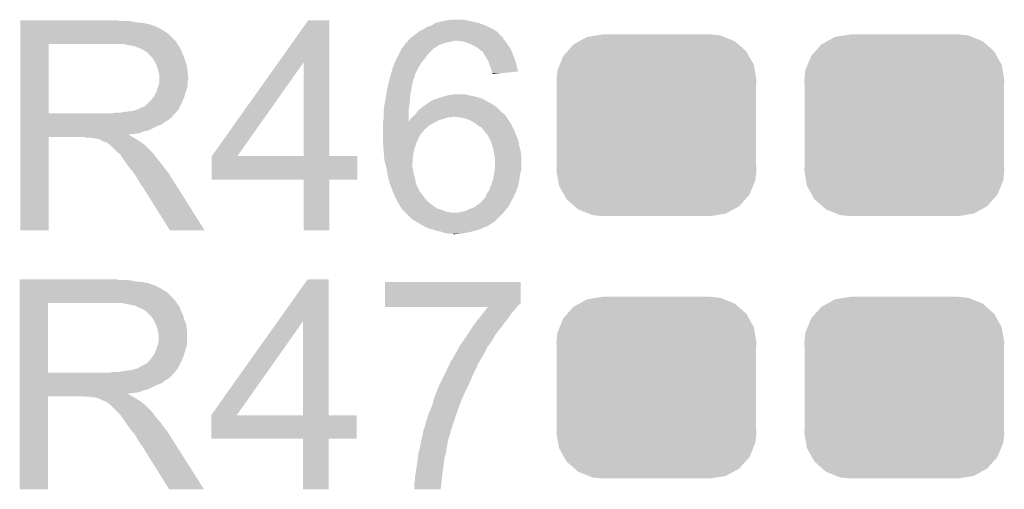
# Model space of a CAD drawing. Extents: x -1.3 to 24.2, y -3.9 to 53.4.
# Tile 29 of 57: x 14.9 to 18.7, y 11.8 to 13.6. Entities that reach past the tile are written whole.
import ezdxf

# ---------------------------------------------------------------- set-up
doc = ezdxf.new("R2010")
doc.units = 0
doc.layers.get('0').update_dxf_attribs({"linetype": 'CONTINUOUS'})
doc.layers.add('TWO-WIRE_ETH_3_CLICK_V103_GTO', color=11, linetype='CONTINUOUS')
doc.layers.add('TWO-WIRE_ETH_3_CLICK_V103_GTS', color=8, linetype='CONTINUOUS')

# ---------------------------------------------------------------- blocks, each defined once
blk = doc.blocks.new('CUSTOM_70')
for points in [[(-0.268438, 0.342124), (-0.233628, 0.347838), (0.2622, 0.342124), (0.247972, 0.347838)], [(-0.233628, 0.347838), (-0.20955, 0.35179), (0.247972, 0.347838), (0.20955, 0.35179)], [(-0.34504, 0.286174), (-0.320744, 0.31339), (0.348152, 0.286174), (0.317222, 0.31339)], [(-0.320744, 0.31339), (-0.298526, 0.325596), (0.317222, 0.31339), (0.30335, 0.325596)], [(-0.298526, 0.325596), (-0.268438, 0.342124), (0.30335, 0.325596), (0.2622, 0.342124)], [(-0.37475, 0.234078), (-0.360486, 0.26887), (0.377262, 0.234078), (0.357822, 0.26887)], [(-0.360486, 0.26887), (-0.34504, 0.286174), (0.357822, 0.26887), (0.348152, 0.286174)], [(-0.383124, 0.213652), (-0.37475, 0.234078), (0.380766, 0.213652), (0.377262, 0.234078)], [(-0.38735, 0.17526), (-0.383124, 0.213652), (0.38735, 0.17526), (0.380766, 0.213652)], [(-0.38608, 0.154124), (-0.38735, 0.17526), (0.38608, 0.154124), (0.38735, 0.17526)], [(-0.38608, -0.154124), (-0.38608, 0.154124), (0.38608, -0.154124), (0.38608, 0.154124)], [(-0.38735, -0.17526), (-0.38608, -0.154124), (0.38735, -0.17526), (0.38608, -0.154124)], [(-0.380764, -0.213652), (-0.38735, -0.17526), (0.383124, -0.213652), (0.38735, -0.17526)], [(-0.377262, -0.234078), (-0.380764, -0.213652), (0.374748, -0.234078), (0.383124, -0.213652)], [(-0.35782, -0.26887), (-0.377262, -0.234078), (0.360486, -0.26887), (0.374748, -0.234078)], [(-0.348152, -0.286174), (-0.35782, -0.26887), (0.345038, -0.286174), (0.360486, -0.26887)], [(-0.31722, -0.31339), (-0.348152, -0.286174), (0.320744, -0.31339), (0.345038, -0.286174)], [(-0.30335, -0.325596), (-0.31722, -0.31339), (0.298524, -0.325596), (0.320744, -0.31339)], [(-0.262198, -0.342124), (-0.30335, -0.325596), (0.268438, -0.342124), (0.298524, -0.325596)], [(-0.247972, -0.347838), (-0.262198, -0.342124), (0.233626, -0.347838), (0.268438, -0.342124)], [(-0.20955, -0.35179), (-0.247972, -0.347838), (0.20955, -0.35179), (0.233626, -0.347838)]]:
    blk.add_solid(points)

msp = doc.modelspace()

# ---------------------------------------------------------------- linework, layer by layer
at = {"layer": 'TWO-WIRE_ETH_3_CLICK_V103_GTO'}
for points in [[(16.51254, 13.6144), (16.532862, 13.61694), (16.59128, 13.6144), (16.581122, 13.61694)], [(14.86156, 13.61186), (14.861562, 13.6144), (15.247622, 13.61186), (15.237462, 13.6144)], [(14.86156, 13.60678), (14.86156, 13.61186), (15.30858, 13.60678), (15.283182, 13.61186)], [(14.86156, 13.60424), (14.86156, 13.60678), (15.336522, 13.60424), (15.30858, 13.60678)], [(14.86156, 13.599158), (14.86156, 13.60424), (15.361922, 13.599158), (15.336522, 13.60424)], [(14.86156, 13.59408), (14.86156, 13.599158), (15.374622, 13.59408), (15.361922, 13.599158)], [(14.86156, 13.591522), (14.86156, 13.59408), (15.38732, 13.591522), (15.374622, 13.59408)], [(14.86156, 13.588996), (14.86156, 13.591522), (15.387336, 13.588996), (15.38732, 13.591522)], [(14.86156, 13.58646), (14.86156, 13.588996), (15.39494, 13.58646), (15.387336, 13.588996)], [(14.86156, 13.58138), (14.86156, 13.58646), (15.405098, 13.58138), (15.39494, 13.58646)], [(14.86156, 13.573762), (14.86156, 13.58138), (15.4178, 13.573762), (15.405098, 13.58138)], [(15.861124, 13.451784), (15.976594, 13.614378), (16.057888, 13.451784), (16.05788, 13.614378)], [(15.976594, 13.614378), (15.97661, 13.6144), (16.05788, 13.614378), (15.97661, 13.6144)], [(16.410938, 13.57376), (16.421102, 13.578842), (16.70304, 13.57376), (16.69457, 13.578842)], [(16.421102, 13.578842), (16.424908, 13.58138), (16.69457, 13.578842), (16.690338, 13.58138)], [(16.424908, 13.58138), (16.43634, 13.589002), (16.690338, 13.58138), (16.675096, 13.589002)], [(16.43634, 13.589002), (16.454116, 13.59408), (16.675096, 13.589002), (16.66494, 13.59408)], [(16.454116, 13.59408), (16.454124, 13.594082), (16.66494, 13.59408), (16.664936, 13.594082)], [(16.454124, 13.594082), (16.469356, 13.604238), (16.664936, 13.594082), (16.637, 13.604238)], [(16.469356, 13.604238), (16.469362, 13.604242), (16.637, 13.604238), (16.636984, 13.604242)], [(16.469362, 13.604242), (16.48968, 13.60932), (16.636984, 13.604242), (16.614136, 13.60932)], [(16.48968, 13.60932), (16.51254, 13.6144), (16.614136, 13.60932), (16.59128, 13.6144)], [(14.861558, 13.533118), (14.86156, 13.563598), (15.46352, 13.533118), (15.433042, 13.563598)], [(14.86156, 13.563598), (14.86156, 13.573762), (15.433042, 13.563598), (15.4178, 13.573762)], [(16.365222, 13.538202), (16.367758, 13.540738), (16.735636, 13.538202), (16.733522, 13.540738)], [(16.367758, 13.540738), (16.372842, 13.54582), (16.733522, 13.540738), (16.731828, 13.54582)], [(16.372842, 13.54582), (16.37622, 13.548354), (16.731828, 13.54582), (16.730982, 13.548354)], [(16.37622, 13.548354), (16.383, 13.55344), (16.730982, 13.548354), (16.723364, 13.55344)], [(16.383, 13.55344), (16.389764, 13.558514), (16.723364, 13.55344), (16.720822, 13.558514)], [(16.389764, 13.558514), (16.393152, 13.561054), (16.720822, 13.558514), (16.715754, 13.561054)], [(16.393152, 13.561054), (16.39316, 13.56106), (16.715754, 13.561054), (16.715754, 13.56106)], [(16.39316, 13.56106), (16.396324, 13.563592), (16.715754, 13.56106), (16.71574, 13.563592)], [(16.396324, 13.563592), (16.405862, 13.571222), (16.71574, 13.563592), (16.706212, 13.571222)], [(16.405862, 13.571222), (16.410938, 13.57376), (16.706212, 13.571222), (16.70304, 13.57376)], [(14.861552, 13.253742), (14.861558, 13.52294), (14.97076, 13.253742), (14.970762, 13.52294)], [(14.861558, 13.52296), (14.861558, 13.533118), (15.469876, 13.52296), (15.46352, 13.533118)], [(14.861558, 13.52294), (14.861558, 13.52296), (14.970762, 13.52294), (15.22476, 13.52296)], [(15.308574, 13.5128), (15.257782, 13.52296), (15.476232, 13.5128), (15.469876, 13.52296)], [(15.308582, 13.512798), (15.308574, 13.5128), (15.47655, 13.512798), (15.476232, 13.5128)], [(15.308616, 13.512784), (15.308582, 13.512798), (15.478764, 13.512784), (15.47655, 13.512798)], [(15.32636, 13.50518), (15.308616, 13.512784), (15.4813, 13.50518), (15.478764, 13.512784)], [(15.341602, 13.497558), (15.32636, 13.50518), (15.48435, 13.497558), (15.4813, 13.50518)], [(16.32712, 13.48232), (16.337282, 13.50264), (16.43888, 13.48232), (16.4592, 13.50264)], [(16.337282, 13.50264), (16.341086, 13.507714), (16.4592, 13.50264), (16.464274, 13.507714)], [(16.341086, 13.507714), (16.34109, 13.50772), (16.464274, 13.507714), (16.466816, 13.50772)], [(16.34109, 13.50772), (16.348706, 13.517878), (16.466816, 13.50772), (16.482058, 13.517878)], [(16.348706, 13.517878), (16.352516, 13.52296), (16.482058, 13.517878), (16.49476, 13.52296)], [(16.352516, 13.52296), (16.35252, 13.522964), (16.49476, 13.52296), (16.494772, 13.522964)], [(16.35252, 13.522964), (16.352526, 13.525506), (16.494772, 13.522964), (16.5024, 13.525506)], [(16.352526, 13.525506), (16.355058, 13.528038), (16.5024, 13.525506), (16.51, 13.528038)], [(16.355058, 13.528038), (16.355064, 13.528042), (16.51, 13.528038), (16.510018, 13.528042)], [(16.355064, 13.528042), (16.360132, 13.53058), (16.510018, 13.528042), (16.5227, 13.53058)], [(16.360132, 13.53058), (16.36014, 13.530584), (16.5227, 13.53058), (16.522714, 13.530584)], [(16.36014, 13.530584), (16.363526, 13.53566), (16.522714, 13.530584), (16.543018, 13.53566)], [(16.363526, 13.53566), (16.365222, 13.538202), (16.737754, 13.53566), (16.735636, 13.538202)], [(16.573498, 13.53312), (16.550638, 13.53566), (16.739872, 13.53312), (16.737754, 13.53566)], [(16.59128, 13.528042), (16.573498, 13.53312), (16.744102, 13.528042), (16.739872, 13.53312)], [(16.59721, 13.5255), (16.59128, 13.528042), (16.74622, 13.5255), (16.744102, 13.528042)], [(16.60906, 13.52042), (16.59721, 13.5255), (16.749608, 13.52042), (16.74622, 13.5255)], [(16.6243, 13.5128), (16.60906, 13.52042), (16.754688, 13.5128), (16.749608, 13.52042)], [(16.636998, 13.505182), (16.6243, 13.5128), (16.759766, 13.505182), (16.754688, 13.5128)], [(16.639542, 13.50264), (16.636998, 13.505182), (16.76146, 13.50264), (16.759766, 13.505182)], [(16.64462, 13.497562), (16.639542, 13.50264), (16.763492, 13.497562), (16.76146, 13.50264)], [(15.349214, 13.49248), (15.341602, 13.497558), (15.48638, 13.49248), (15.48435, 13.497558)], [(15.35684, 13.48739), (15.349214, 13.49248), (15.488926, 13.48739), (15.48638, 13.49248)], [(15.356846, 13.484854), (15.35684, 13.48739), (15.490194, 13.484854), (15.488926, 13.48739)], [(15.364462, 13.477238), (15.356846, 13.484854), (15.494002, 13.477238), (15.490194, 13.484854)], [(15.37208, 13.46962), (15.364462, 13.477238), (15.496178, 13.46962), (15.494002, 13.477238)], [(15.378854, 13.45946), (15.37208, 13.46962), (15.49908, 13.45946), (15.496178, 13.46962)], [(16.31188, 13.45184), (16.3195, 13.46708), (16.41602, 13.45184), (16.42872, 13.46708)], [(16.3195, 13.46708), (16.32712, 13.48232), (16.42872, 13.46708), (16.43888, 13.48232)], [(16.649696, 13.495022), (16.64462, 13.497562), (16.764508, 13.495022), (16.763492, 13.497562)], [(16.652238, 13.492482), (16.649696, 13.495022), (16.765524, 13.492482), (16.764508, 13.495022)], [(16.661386, 13.47724), (16.652238, 13.492482), (16.77162, 13.47724), (16.765524, 13.492482)], [(16.6751, 13.454382), (16.661386, 13.47724), (16.779932, 13.454382), (16.77162, 13.47724)], [(15.38224, 13.454378), (15.378854, 13.45946), (15.500986, 13.454378), (15.49908, 13.45946)], [(15.38986, 13.439138), (15.38224, 13.454378), (15.5067, 13.439138), (15.500986, 13.454378)], [(15.39494, 13.423898), (15.38986, 13.439138), (15.508394, 13.423898), (15.5067, 13.439138)], [(15.603244, 13.088656), (15.861124, 13.451784), (15.702304, 13.088656), (15.958784, 13.451784)], [(15.958798, 13.08862), (15.958784, 13.451784), (16.057902, 13.08862), (16.057888, 13.451784)], [(16.30172, 13.4239), (16.30449, 13.43152), (16.399512, 13.4239), (16.403322, 13.43152)], [(16.30449, 13.43152), (16.311878, 13.451838), (16.403322, 13.43152), (16.41602, 13.451838)], [(16.311878, 13.451838), (16.31188, 13.45184), (16.41602, 13.451838), (16.41602, 13.45184)], [(16.676796, 13.449298), (16.6751, 13.454382), (16.78178, 13.449298), (16.779932, 13.454382)], [(16.68018, 13.439138), (16.676796, 13.449298), (16.784118, 13.439138), (16.78178, 13.449298)], [(16.685258, 13.426442), (16.68018, 13.439138), (16.787038, 13.426442), (16.784118, 13.439138)], [(16.6878, 13.416282), (16.685258, 13.426442), (16.789376, 13.416282), (16.787038, 13.426442)], [(15.396464, 13.41628), (15.39494, 13.423898), (15.50924, 13.41628), (15.508394, 13.423898)], [(15.39748, 13.4112), (15.396464, 13.41628), (15.50975, 13.4112), (15.50924, 13.41628)], [(15.40002, 13.401038), (15.39748, 13.4112), (15.510766, 13.401038), (15.50975, 13.4112)], [(15.40002, 13.390882), (15.40002, 13.401038), (15.51178, 13.390882), (15.510766, 13.401038)], [(15.40002, 13.383256), (15.40002, 13.390882), (15.511778, 13.383256), (15.51178, 13.390882)], [(16.289942, 13.38072), (16.294098, 13.395958), (16.383002, 13.38072), (16.38808, 13.395958)], [(16.294098, 13.395958), (16.295484, 13.401036), (16.38808, 13.395958), (16.390618, 13.401036)], [(16.295484, 13.401036), (16.296868, 13.406116), (16.390618, 13.401036), (16.39062, 13.406116)], [(16.296868, 13.406116), (16.30172, 13.4239), (16.39062, 13.406116), (16.399512, 13.4239)], [(16.6878, 13.416278), (16.6878, 13.416282), (16.789376, 13.416278), (16.789376, 13.416282)], [(16.6878, 13.408682), (16.6878, 13.416278), (16.715142, 13.408682), (16.789376, 13.416278)], [(16.690318, 13.40866), (16.6878, 13.408682), (16.714926, 13.40866), (16.715142, 13.408682)], [(16.69034, 13.406144), (16.690318, 13.40866), (16.69034, 13.406144), (16.714926, 13.40866)], [(15.390494, 13.34262), (15.3924, 13.350238), (15.50416, 13.34262), (15.506336, 13.350238)], [(15.3924, 13.350238), (15.39646, 13.360396), (15.506336, 13.350238), (15.50924, 13.360396)], [(15.39646, 13.360396), (15.397478, 13.362938), (15.50924, 13.360396), (15.50924, 13.362938)], [(15.397478, 13.362938), (15.40002, 13.375638), (15.50924, 13.362938), (15.50924, 13.375638)], [(15.40002, 13.378176), (15.40002, 13.383256), (15.50924, 13.378176), (15.511778, 13.383256)], [(15.40002, 13.375638), (15.40002, 13.378176), (15.50924, 13.375638), (15.50924, 13.378176)], [(16.280014, 13.33246), (16.28648, 13.36802), (16.37284, 13.33246), (16.379952, 13.36802)], [(16.28648, 13.36802), (16.287172, 13.37056), (16.379952, 13.36802), (16.38046, 13.37056)], [(16.287172, 13.37056), (16.289942, 13.38072), (16.38046, 13.37056), (16.383002, 13.38072)], [(15.369538, 13.30706), (15.37716, 13.317218), (15.492024, 13.30706), (15.49654, 13.317218)], [(15.37716, 13.317218), (15.379698, 13.31976), (15.49654, 13.317218), (15.497302, 13.31976)], [(15.379698, 13.31976), (15.38986, 13.340078), (15.497302, 13.31976), (15.503396, 13.340078)], [(15.38986, 13.340078), (15.390494, 13.34262), (15.503396, 13.340078), (15.50416, 13.34262)], [(16.27401, 13.29944), (16.277242, 13.317218), (16.3703, 13.29944), (16.3703, 13.317218)], [(16.277242, 13.317218), (16.280014, 13.33246), (16.3703, 13.317218), (16.37284, 13.33246)], [(16.471902, 13.309602), (16.478246, 13.31214), (16.652236, 13.309602), (16.64716, 13.31214)], [(16.478246, 13.31214), (16.4846, 13.314682), (16.64716, 13.31214), (16.638688, 13.314682)], [(16.4846, 13.314682), (16.502376, 13.31976), (16.638688, 13.314682), (16.62176, 13.31976)], [(16.502376, 13.31976), (16.520162, 13.32484), (16.62176, 13.31976), (16.596362, 13.32484)], [(16.520162, 13.32484), (16.540466, 13.327378), (16.596362, 13.32484), (16.588742, 13.327378)], [(16.540466, 13.327378), (16.540482, 13.32738), (16.588742, 13.327378), (16.540482, 13.32738)], [(15.321278, 13.2715), (15.328896, 13.276578), (15.47495, 13.2715), (15.477488, 13.276578)], [(15.328896, 13.276578), (15.339058, 13.279118), (15.477488, 13.276578), (15.478758, 13.279118)], [(15.339058, 13.279118), (15.349218, 13.28674), (15.478758, 13.279118), (15.48257, 13.28674)], [(15.349218, 13.28674), (15.356838, 13.29436), (15.48257, 13.28674), (15.48638, 13.29436)], [(15.356838, 13.29436), (15.369538, 13.30706), (15.48638, 13.29436), (15.492024, 13.30706)], [(16.268982, 13.263878), (16.27124, 13.2842), (16.36522, 13.263878), (16.368122, 13.2842)], [(16.27124, 13.2842), (16.27401, 13.29944), (16.368122, 13.2842), (16.3703, 13.29944)], [(16.400784, 13.263882), (16.41602, 13.27658), (16.720822, 13.263882), (16.708122, 13.27658)], [(16.41602, 13.27658), (16.419572, 13.279118), (16.708122, 13.27658), (16.705582, 13.279118)], [(16.419572, 13.279118), (16.433798, 13.289278), (16.705582, 13.279118), (16.690342, 13.289278)], [(16.433798, 13.289278), (16.44447, 13.2969), (16.690342, 13.289278), (16.6751, 13.2969)], [(16.44447, 13.2969), (16.451584, 13.30198), (16.6751, 13.2969), (16.666632, 13.30198)], [(16.451584, 13.30198), (16.454126, 13.301984), (16.666632, 13.30198), (16.666626, 13.301984)], [(16.454126, 13.301984), (16.457928, 13.30452), (16.666626, 13.301984), (16.662398, 13.30452)], [(16.457928, 13.30452), (16.461742, 13.307062), (16.662398, 13.30452), (16.657316, 13.307062)], [(16.461742, 13.307062), (16.471902, 13.309602), (16.657316, 13.307062), (16.652236, 13.309602)], [(14.86155, 13.24356), (14.861552, 13.246094), (15.453338, 13.24356), (15.45336, 13.246094)], [(14.86155, 13.243546), (14.86155, 13.24356), (15.450814, 13.243546), (15.453338, 13.24356)], [(14.86155, 13.238478), (14.86155, 13.243546), (15.448274, 13.238478), (15.450814, 13.243546)], [(14.86155, 13.235938), (14.86155, 13.238478), (15.4432, 13.235938), (15.448274, 13.238478)], [(14.86155, 13.23086), (14.86155, 13.235938), (15.43812, 13.23086), (15.4432, 13.235938)], [(14.861552, 13.25372), (14.861552, 13.253742), (15.212058, 13.25372), (14.97076, 13.253742)], [(14.861552, 13.246094), (14.861552, 13.25372), (15.45336, 13.246094), (15.46098, 13.25372)], [(15.212058, 13.25372), (15.224758, 13.25626), (15.46098, 13.25372), (15.46352, 13.25626)], [(15.242538, 13.25626), (15.2781, 13.26134), (15.46352, 13.25626), (15.467584, 13.26134)], [(15.2781, 13.26134), (15.298418, 13.26388), (15.467584, 13.26134), (15.469616, 13.26388)], [(15.298418, 13.26388), (15.313658, 13.268958), (15.469616, 13.26388), (15.473678, 13.268958)], [(15.313658, 13.268958), (15.316196, 13.26896), (15.473678, 13.268958), (15.47368, 13.26896)], [(15.316196, 13.26896), (15.321278, 13.2715), (15.47368, 13.26896), (15.47495, 13.2715)], [(16.266484, 13.220758), (16.2687, 13.238482), (16.36526, 13.220758), (16.365244, 13.238482)], [(16.2687, 13.26134), (16.268982, 13.263878), (16.365224, 13.26134), (16.36522, 13.263878)], [(16.2687, 13.238482), (16.2687, 13.26134), (16.365244, 13.238482), (16.365224, 13.26134)], [(16.37411, 13.2334), (16.37792, 13.23848), (16.50238, 13.2334), (16.517624, 13.23848)], [(16.37792, 13.23848), (16.377922, 13.238482), (16.517624, 13.23848), (16.530324, 13.238482)], [(16.377922, 13.238482), (16.381094, 13.24102), (16.530324, 13.238482), (16.535404, 13.24102)], [(16.381094, 13.24102), (16.390618, 13.24864), (16.74368, 13.24102), (16.7386, 13.24864)], [(16.390618, 13.24864), (16.390622, 13.248642), (16.7386, 13.24864), (16.738598, 13.248642)], [(16.390622, 13.248642), (16.394002, 13.253714), (16.738598, 13.248642), (16.733526, 13.253714)], [(16.394002, 13.253714), (16.394006, 13.25372), (16.733526, 13.253714), (16.730986, 13.25372)], [(16.394006, 13.25372), (16.400784, 13.263882), (16.730986, 13.25372), (16.720822, 13.263882)], [(16.56588, 13.23848), (16.543018, 13.24102), (16.745374, 13.23848), (16.74368, 13.24102)], [(16.588742, 13.233398), (16.56588, 13.23848), (16.748762, 13.233398), (16.745374, 13.23848)], [(14.86155, 13.22578), (14.86155, 13.23086), (15.430498, 13.22578), (15.43812, 13.23086)], [(14.86155, 13.220698), (14.86155, 13.22578), (15.42034, 13.220698), (15.430498, 13.22578)], [(14.86155, 13.21308), (14.86155, 13.220698), (15.412716, 13.21308), (15.42034, 13.220698)], [(14.86155, 13.20292), (14.86155, 13.21308), (15.38732, 13.20292), (15.412716, 13.21308)], [(14.86155, 13.18768), (14.86155, 13.20292), (15.356838, 13.18768), (15.38732, 13.20292)], [(16.26616, 13.21816), (16.266484, 13.220758), (16.46428, 13.21816), (16.469474, 13.220758)], [(16.26616, 13.208002), (16.26616, 13.21816), (16.446502, 13.208002), (16.46428, 13.21816)], [(16.26616, 13.19022), (16.26616, 13.208002), (16.42618, 13.19022), (16.446502, 13.208002)], [(16.36526, 13.220758), (16.3703, 13.22832), (16.469474, 13.220758), (16.484598, 13.22832)], [(16.3703, 13.228322), (16.37411, 13.2334), (16.484602, 13.228322), (16.50238, 13.2334)], [(16.3703, 13.22832), (16.3703, 13.228322), (16.484598, 13.22832), (16.484602, 13.228322)], [(16.606522, 13.22578), (16.588742, 13.233398), (16.75384, 13.22578), (16.748762, 13.233398)], [(16.624298, 13.21562), (16.606522, 13.22578), (16.76146, 13.21562), (16.75384, 13.22578)], [(16.637002, 13.205458), (16.624298, 13.21562), (16.765526, 13.205458), (16.76146, 13.21562)], [(16.64208, 13.202918), (16.637002, 13.205458), (16.76654, 13.202918), (16.765526, 13.205458)], [(16.64716, 13.200376), (16.64208, 13.202918), (16.768066, 13.200376), (16.76654, 13.202918)], [(16.652242, 13.192758), (16.64716, 13.200376), (16.772638, 13.192758), (16.768066, 13.200376)], [(14.86154, 12.801622), (14.861548, 13.162258), (14.970738, 12.801622), (14.97076, 13.162258)], [(14.861548, 13.169898), (14.86155, 13.172406), (15.283184, 13.169898), (15.280672, 13.172406)], [(14.861548, 13.167358), (14.861548, 13.169898), (15.288262, 13.167358), (15.283184, 13.169898)], [(14.861548, 13.16228), (14.861548, 13.167358), (15.295882, 13.16228), (15.288262, 13.167358)], [(14.861548, 13.162258), (14.861548, 13.16228), (14.97076, 13.162258), (15.107918, 13.16228)], [(14.86155, 13.185138), (14.86155, 13.18768), (15.341598, 13.185138), (15.356838, 13.18768)], [(14.86155, 13.17752), (14.86155, 13.185138), (15.323816, 13.17752), (15.341598, 13.185138)], [(14.86155, 13.17498), (14.86155, 13.17752), (15.3035, 13.17498), (15.323816, 13.17752)], [(14.86155, 13.172406), (14.86155, 13.17498), (15.280672, 13.172406), (15.3035, 13.17498)], [(15.120618, 13.15974), (15.107918, 13.16228), (15.30096, 13.15974), (15.295882, 13.16228)], [(15.143476, 13.157202), (15.138396, 13.15974), (15.306036, 13.157202), (15.30096, 13.15974)], [(16.26616, 13.18768), (16.26616, 13.19022), (16.423642, 13.18768), (16.42618, 13.19022)], [(16.26616, 13.182604), (16.26616, 13.18768), (16.421102, 13.182604), (16.423642, 13.18768)], [(16.26616, 13.17244), (16.26616, 13.182604), (16.410942, 13.17244), (16.421102, 13.182604)], [(16.26616, 13.1572), (16.26616, 13.17244), (16.40332, 13.1572), (16.410942, 13.17244)], [(16.65478, 13.19022), (16.652242, 13.192758), (16.77416, 13.19022), (16.772638, 13.192758)], [(16.667844, 13.17498), (16.65478, 13.19022), (16.77924, 13.17498), (16.77416, 13.19022)], [(16.670022, 13.172438), (16.667844, 13.17498), (16.780512, 13.172438), (16.77924, 13.17498)], [(16.677078, 13.159738), (16.670022, 13.172438), (16.786862, 13.159738), (16.780512, 13.172438)], [(16.68272, 13.149578), (16.677078, 13.159738), (16.789766, 13.149578), (16.786862, 13.159738)], [(15.153638, 13.1572), (15.143476, 13.157202), (15.306038, 13.1572), (15.306036, 13.157202)], [(15.17142, 13.152122), (15.153638, 13.1572), (15.314164, 13.152122), (15.306038, 13.1572)], [(15.179036, 13.147042), (15.17142, 13.152122), (15.322292, 13.147042), (15.314164, 13.152122)], [(15.18666, 13.1445), (15.179036, 13.147042), (15.326358, 13.1445), (15.322292, 13.147042)], [(15.194278, 13.14196), (15.18666, 13.1445), (15.329746, 13.14196), (15.326358, 13.1445)], [(15.199356, 13.139422), (15.194278, 13.14196), (15.33313, 13.139422), (15.329746, 13.14196)], [(15.2019, 13.136882), (15.199356, 13.139422), (15.336516, 13.136882), (15.33313, 13.139422)], [(15.212058, 13.12926), (15.2019, 13.136882), (15.346678, 13.12926), (15.336516, 13.136882)], [(15.212062, 13.129258), (15.212058, 13.12926), (15.34668, 13.129258), (15.346678, 13.12926)], [(15.23746, 13.103862), (15.212062, 13.129258), (15.372078, 13.103862), (15.34668, 13.129258)], [(16.26616, 13.141958), (16.26616, 13.1572), (16.396788, 13.141958), (16.40332, 13.1572)], [(16.266356, 13.139418), (16.26616, 13.141958), (16.3957, 13.139418), (16.396788, 13.141958)], [(16.268114, 13.11656), (16.266356, 13.139418), (16.388082, 13.11656), (16.3957, 13.139418)], [(16.68526, 13.14196), (16.68272, 13.149578), (16.79194, 13.14196), (16.789766, 13.149578)], [(16.690338, 13.12672), (16.68526, 13.14196), (16.79448, 13.12672), (16.79194, 13.14196)], [(16.69542, 13.106398), (16.690338, 13.12672), (16.79956, 13.106398), (16.79448, 13.12672)], [(15.24085, 13.10132), (15.23746, 13.103862), (15.37462, 13.10132), (15.372078, 13.103862)], [(15.247618, 13.096242), (15.24085, 13.10132), (15.378248, 13.096242), (15.37462, 13.10132)], [(15.252698, 13.088622), (15.247618, 13.096242), (15.38369, 13.088622), (15.378248, 13.096242)], [(15.255238, 13.083544), (15.252698, 13.088622), (15.387318, 13.083544), (15.38369, 13.088622)], [(15.255242, 13.08354), (15.255238, 13.083544), (15.38732, 13.08354), (15.387318, 13.083544)], [(15.257778, 13.081002), (15.255242, 13.08354), (15.389496, 13.081002), (15.38732, 13.08354)], [(15.60322, 12.997202), (15.603222, 13.088598), (16.167078, 12.997202), (16.1671, 13.088598)], [(15.603222, 13.08862), (15.603224, 13.088626), (15.958798, 13.08862), (15.91605, 13.088626)], [(15.603222, 13.088598), (15.603222, 13.08862), (16.1671, 13.088598), (16.057902, 13.08862)], [(15.603224, 13.088626), (15.603244, 13.088656), (15.91605, 13.088626), (15.702304, 13.088656)], [(16.269874, 13.0937), (16.268114, 13.11656), (16.383, 13.0937), (16.388082, 13.11656)], [(16.27124, 13.075922), (16.269874, 13.0937), (16.381518, 13.075922), (16.383, 13.0937)], [(16.69796, 13.08862), (16.69542, 13.106398), (16.801784, 13.08862), (16.79956, 13.106398)], [(16.698596, 13.086078), (16.69796, 13.08862), (16.8021, 13.086078), (16.801784, 13.08862)], [(16.7005, 13.078458), (16.698596, 13.086078), (16.8021, 13.078458), (16.8021, 13.086078)], [(15.26794, 13.065762), (15.257778, 13.081002), (15.40256, 13.065762), (15.389496, 13.081002)], [(15.26794, 13.06576), (15.26794, 13.065762), (15.402562, 13.06576), (15.40256, 13.065762)], [(15.28064, 13.047978), (15.26794, 13.06576), (15.415898, 13.047978), (15.402562, 13.06576)], [(15.282816, 13.04544), (15.28064, 13.047978), (15.4178, 13.04544), (15.415898, 13.047978)], [(15.29588, 13.0302), (15.282816, 13.04544), (15.429654, 13.0302), (15.4178, 13.04544)], [(16.274416, 13.06322), (16.27124, 13.075922), (16.38046, 13.06322), (16.381518, 13.075922)], [(16.27886, 13.045442), (16.274416, 13.06322), (16.38046, 13.045442), (16.38046, 13.06322)], [(16.27886, 13.04544), (16.27886, 13.045442), (16.380462, 13.04544), (16.38046, 13.045442)], [(16.28117, 13.03274), (16.27886, 13.04544), (16.383, 13.03274), (16.380462, 13.04544)], [(16.698806, 13.037818), (16.7005, 13.05814), (16.8021, 13.037818), (16.8021, 13.05814)], [(16.7005, 13.05814), (16.7005, 13.078458), (16.8021, 13.05814), (16.8021, 13.078458)], [(15.301324, 13.02258), (15.29588, 13.0302), (15.43558, 13.02258), (15.429654, 13.0302)], [(15.30858, 13.012422), (15.301324, 13.02258), (15.442, 13.012422), (15.43558, 13.02258)], [(15.31874, 12.99464), (15.30858, 13.012422), (15.45324, 12.99464), (15.442, 13.012422)], [(16.28394, 13.0175), (16.28117, 13.03274), (16.38554, 13.0175), (16.383, 13.03274)], [(16.286988, 13.002262), (16.28394, 13.0175), (16.390618, 13.002262), (16.38554, 13.0175)], [(16.692878, 12.999718), (16.69611, 13.017498), (16.794796, 12.999718), (16.79702, 13.017498)], [(16.69611, 13.017498), (16.69796, 13.02766), (16.79702, 13.017498), (16.79956, 13.02766)], [(16.69796, 13.02766), (16.698806, 13.037818), (16.79956, 13.02766), (16.8021, 13.037818)], [(15.32636, 12.981938), (15.31874, 12.99464), (15.461266, 12.981938), (15.45324, 12.99464)], [(15.328898, 12.976864), (15.32636, 12.981938), (15.464474, 12.976864), (15.461266, 12.981938)], [(15.333978, 12.971782), (15.328898, 12.976864), (15.467686, 12.971782), (15.464474, 12.976864)], [(15.440658, 12.80161), (15.333978, 12.971782), (15.575234, 12.80161), (15.467686, 12.971782)], [(15.958798, 12.99718), (15.60322, 12.997202), (16.167078, 12.99718), (16.167078, 12.997202)], [(15.9588, 12.997158), (15.958798, 12.99718), (16.05788, 12.997158), (16.167078, 12.99718)], [(15.95882, 12.801622), (15.9588, 12.997158), (16.057858, 12.801622), (16.05788, 12.997158)], [(16.28902, 12.992102), (16.286988, 13.002262), (16.392072, 12.992102), (16.390618, 13.002262)], [(16.291878, 12.984484), (16.28902, 12.992102), (16.39316, 12.984484), (16.392072, 12.992102)], [(16.298544, 12.966704), (16.291878, 12.984484), (16.400778, 12.966704), (16.39316, 12.984484)], [(16.677638, 12.956538), (16.683352, 12.971778), (16.783302, 12.956538), (16.789398, 12.971778)], [(16.683352, 12.971778), (16.68526, 12.97686), (16.789398, 12.971778), (16.790414, 12.97686)], [(16.68526, 12.97686), (16.692032, 12.997182), (16.790414, 12.97686), (16.79448, 12.997182)], [(16.692032, 12.997182), (16.692878, 12.999718), (16.79448, 12.997182), (16.794796, 12.999718)], [(16.299498, 12.964162), (16.298544, 12.966704), (16.403316, 12.964162), (16.400778, 12.966704)], [(16.302356, 12.95654), (16.299498, 12.964162), (16.40586, 12.95654), (16.403316, 12.964162)], [(16.30426, 12.95146), (16.302356, 12.95654), (16.409248, 12.95146), (16.40586, 12.95654)], [(16.30535, 12.94892), (16.30426, 12.95146), (16.41094, 12.94892), (16.409248, 12.95146)], [(16.31188, 12.93368), (16.30535, 12.94892), (16.42237, 12.93368), (16.41094, 12.94892)], [(16.31442, 12.9286), (16.31188, 12.93368), (16.42618, 12.9286), (16.42237, 12.93368)], [(16.662396, 12.9286), (16.66748, 12.9413), (16.771338, 12.9286), (16.776982, 12.9413)], [(16.66748, 12.9413), (16.670866, 12.94638), (16.776982, 12.9413), (16.77924, 12.94638)], [(16.670866, 12.94638), (16.677638, 12.956538), (16.77924, 12.94638), (16.783302, 12.956538)], [(16.32077, 12.915902), (16.31442, 12.9286), (16.436338, 12.915902), (16.42618, 12.9286)], [(16.32458, 12.90828), (16.32077, 12.915902), (16.445866, 12.90828), (16.436338, 12.915902)], [(16.332198, 12.895582), (16.32458, 12.90828), (16.461738, 12.895582), (16.445866, 12.90828)], [(16.3322, 12.895578), (16.332198, 12.895582), (16.461744, 12.895578), (16.461738, 12.895582)], [(16.333892, 12.893042), (16.3322, 12.895578), (16.46428, 12.893042), (16.461744, 12.895578)], [(16.335586, 12.8905), (16.333892, 12.893042), (16.469358, 12.8905), (16.46428, 12.893042)], [(16.61922, 12.8905), (16.63344, 12.900658), (16.749606, 12.8905), (16.756378, 12.900658)], [(16.63344, 12.900658), (16.637, 12.9032), (16.756378, 12.900658), (16.757648, 12.9032)], [(16.637, 12.9032), (16.647158, 12.910818), (16.757648, 12.9032), (16.761458, 12.910818)], [(16.647158, 12.910818), (16.65477, 12.920966), (16.761458, 12.910818), (16.766534, 12.920966)], [(16.65477, 12.920966), (16.65478, 12.920978), (16.766534, 12.920966), (16.768696, 12.920978)], [(16.65478, 12.92098), (16.657316, 12.923516), (16.769058, 12.92098), (16.76908, 12.923516)], [(16.65478, 12.920978), (16.65478, 12.92098), (16.768696, 12.920978), (16.769058, 12.92098)], [(16.657316, 12.923516), (16.662396, 12.9286), (16.76908, 12.923516), (16.771338, 12.9286)], [(16.337278, 12.887962), (16.335586, 12.8905), (16.473166, 12.887962), (16.469358, 12.8905)], [(16.33855, 12.885422), (16.337278, 12.887962), (16.476976, 12.885422), (16.473166, 12.887962)], [(16.339818, 12.882884), (16.33855, 12.885422), (16.487124, 12.882884), (16.476976, 12.885422)], [(16.339822, 12.88288), (16.339818, 12.882884), (16.487138, 12.88288), (16.487124, 12.882884)], [(16.344902, 12.8778), (16.339822, 12.88288), (16.49984, 12.8778), (16.487138, 12.88288)], [(16.34998, 12.872722), (16.344902, 12.8778), (16.515078, 12.872722), (16.49984, 12.8778)], [(16.352522, 12.87018), (16.34998, 12.872722), (16.530318, 12.87018), (16.515078, 12.872722)], [(16.355062, 12.86764), (16.352522, 12.87018), (16.730982, 12.86764), (16.733158, 12.87018)], [(16.375378, 12.847322), (16.355062, 12.86764), (16.71066, 12.847322), (16.730982, 12.86764)], [(16.555718, 12.87018), (16.56842, 12.87272), (16.733158, 12.87018), (16.735336, 12.87272)], [(16.56842, 12.87272), (16.583658, 12.87526), (16.735336, 12.87272), (16.737512, 12.87526)], [(16.583658, 12.87526), (16.5989, 12.88288), (16.737512, 12.87526), (16.744044, 12.88288)], [(16.5989, 12.88288), (16.605668, 12.885418), (16.744044, 12.88288), (16.74622, 12.885418)], [(16.605668, 12.885418), (16.61922, 12.8905), (16.74622, 12.885418), (16.749606, 12.8905)], [(16.39062, 12.83716), (16.375378, 12.847322), (16.700498, 12.83716), (16.71066, 12.847322)], [(16.395066, 12.83462), (16.39062, 12.83716), (16.697958, 12.83462), (16.700498, 12.83716)], [(16.417296, 12.821918), (16.395066, 12.83462), (16.677638, 12.821918), (16.697958, 12.83462)], [(16.426182, 12.81684), (16.417296, 12.821918), (16.672554, 12.81684), (16.677638, 12.821918)], [(16.426186, 12.816838), (16.426182, 12.81684), (16.667476, 12.816838), (16.672554, 12.81684)], [(16.436342, 12.81176), (16.426186, 12.816838), (16.65478, 12.81176), (16.667476, 12.816838)], [(14.970738, 12.8016), (14.86154, 12.801622), (14.970738, 12.8016), (14.970738, 12.801622)], [(15.57524, 12.8016), (15.575234, 12.80161), (15.57524, 12.8016), (15.440658, 12.80161)], [(16.057858, 12.8016), (15.95882, 12.801622), (16.057858, 12.8016), (16.057858, 12.801622)], [(16.44142, 12.80922), (16.436342, 12.81176), (16.6497, 12.80922), (16.65478, 12.81176)], [(16.4592, 12.80414), (16.44142, 12.80922), (16.63954, 12.80414), (16.6497, 12.80922)], [(16.459208, 12.804138), (16.4592, 12.80414), (16.639538, 12.804138), (16.63954, 12.80414)], [(16.474438, 12.799062), (16.459208, 12.804138), (16.621768, 12.799062), (16.639538, 12.804138)], [(16.47445, 12.79906), (16.474438, 12.799062), (16.621762, 12.79906), (16.621768, 12.799062)], [(16.489678, 12.79652), (16.47445, 12.79906), (16.61033, 12.79652), (16.621762, 12.79906)], [(16.496032, 12.79398), (16.489678, 12.79652), (16.5989, 12.79398), (16.61033, 12.79652)], [(16.502378, 12.791442), (16.496032, 12.79398), (16.58621, 12.791442), (16.5989, 12.79398)], [(16.515078, 12.7889), (16.502378, 12.791442), (16.5735, 12.7889), (16.58621, 12.791442)], [(16.540476, 12.786362), (16.535396, 12.7889), (16.545582, 12.786362), (16.5735, 12.7889)], [(16.545562, 12.78636), (16.540476, 12.786362), (16.545562, 12.78636), (16.545582, 12.786362)], [(14.85902, 12.60856), (14.859022, 12.6111), (15.245082, 12.60856), (15.234922, 12.6111)], [(14.85902, 12.60348), (14.85902, 12.60856), (15.30604, 12.60348), (15.280642, 12.60856)], [(14.85902, 12.60094), (14.85902, 12.60348), (15.333982, 12.60094), (15.30604, 12.60348)], [(14.85902, 12.595858), (14.85902, 12.60094), (15.359382, 12.595858), (15.333982, 12.60094)], [(14.85902, 12.59078), (14.85902, 12.595858), (15.372082, 12.59078), (15.359382, 12.595858)], [(14.85902, 12.588222), (14.85902, 12.59078), (15.38478, 12.588222), (15.372082, 12.59078)], [(14.85902, 12.585696), (14.85902, 12.588222), (15.384796, 12.585696), (15.38478, 12.588222)], [(14.85902, 12.58316), (14.85902, 12.585696), (15.3924, 12.58316), (15.384796, 12.585696)], [(15.858584, 12.448484), (15.974054, 12.611078), (16.055348, 12.448484), (16.05534, 12.611078)], [(15.974054, 12.611078), (15.97407, 12.6111), (16.05534, 12.611078), (15.97407, 12.6111)], [(16.273784, 12.5222), (16.2738, 12.600918), (16.79956, 12.5222), (16.79956, 12.600918)], [(16.2738, 12.600918), (16.273802, 12.60094), (16.79956, 12.600918), (16.273802, 12.60094)], [(14.859018, 12.529818), (14.85902, 12.560298), (15.46098, 12.529818), (15.430502, 12.560298)], [(14.85902, 12.57808), (14.85902, 12.58316), (15.402558, 12.57808), (15.3924, 12.58316)], [(14.85902, 12.570462), (14.85902, 12.57808), (15.41526, 12.570462), (15.402558, 12.57808)], [(14.85902, 12.560298), (14.85902, 12.570462), (15.430502, 12.560298), (15.41526, 12.570462)], [(14.859012, 12.250442), (14.859018, 12.51964), (14.96822, 12.250442), (14.968222, 12.51964)], [(14.859018, 12.51966), (14.859018, 12.529818), (15.467336, 12.51966), (15.46098, 12.529818)], [(14.859018, 12.51964), (14.859018, 12.51966), (14.968222, 12.51964), (15.22222, 12.51966)], [(15.306034, 12.5095), (15.255242, 12.51966), (15.473692, 12.5095), (15.467336, 12.51966)], [(15.306042, 12.509498), (15.306034, 12.5095), (15.47401, 12.509498), (15.473692, 12.5095)], [(15.306072, 12.509484), (15.306042, 12.509498), (15.476224, 12.509484), (15.47401, 12.509498)], [(15.32128, 12.50188), (15.306072, 12.509484), (15.47876, 12.50188), (15.476224, 12.509484)], [(16.27378, 12.506958), (16.273782, 12.519654), (16.78686, 12.506958), (16.799554, 12.519654)], [(16.273782, 12.519654), (16.273784, 12.5222), (16.799554, 12.519654), (16.79956, 12.5222)], [(15.339062, 12.494258), (15.32128, 12.50188), (15.48181, 12.494258), (15.47876, 12.50188)], [(15.34668, 12.48918), (15.339062, 12.494258), (15.48384, 12.48918), (15.48181, 12.494258)], [(15.346682, 12.489178), (15.34668, 12.48918), (15.483842, 12.489178), (15.48384, 12.48918)], [(15.361922, 12.473938), (15.346682, 12.489178), (15.491462, 12.473938), (15.483842, 12.489178)], [(15.36954, 12.46632), (15.361922, 12.473938), (15.493638, 12.46632), (15.491462, 12.473938)], [(16.27378, 12.504442), (16.27378, 12.506958), (16.784972, 12.504442), (16.78686, 12.506958)], [(16.672514, 12.50442), (16.27378, 12.504442), (16.784954, 12.50442), (16.784972, 12.504442)], [(16.638614, 12.46124), (16.650578, 12.47648), (16.7513, 12.46124), (16.76146, 12.47648)], [(16.650578, 12.47648), (16.660548, 12.489178), (16.76146, 12.47648), (16.771618, 12.489178)], [(16.660548, 12.489178), (16.66653, 12.4968), (16.771618, 12.489178), (16.779238, 12.4968)], [(16.66653, 12.4968), (16.672514, 12.50442), (16.779238, 12.4968), (16.784954, 12.50442)], [(15.376314, 12.45616), (15.36954, 12.46632), (15.49654, 12.45616), (15.493638, 12.46632)], [(15.3797, 12.451078), (15.376314, 12.45616), (15.498446, 12.451078), (15.49654, 12.45616)], [(15.38732, 12.435838), (15.3797, 12.451078), (15.50416, 12.435838), (15.498446, 12.451078)], [(15.3924, 12.420598), (15.38732, 12.435838), (15.505854, 12.420598), (15.50416, 12.435838)], [(15.600704, 12.085356), (15.858584, 12.448484), (15.699764, 12.085356), (15.956244, 12.448484)], [(15.956258, 12.08532), (15.956244, 12.448484), (16.055362, 12.08532), (16.055348, 12.448484)], [(16.615048, 12.43076), (16.61668, 12.433298), (16.72844, 12.43076), (16.730252, 12.433298)], [(16.61668, 12.433298), (16.628644, 12.44854), (16.730252, 12.433298), (16.74114, 12.44854)], [(16.628644, 12.44854), (16.638614, 12.46124), (16.74114, 12.44854), (16.7513, 12.46124)], [(15.393926, 12.412978), (15.3924, 12.420598), (15.5067, 12.412978), (15.505854, 12.420598)], [(15.39494, 12.4079), (15.393926, 12.412978), (15.5067, 12.4079), (15.5067, 12.412978)], [(15.39748, 12.397738), (15.39494, 12.4079), (15.5067, 12.397738), (15.5067, 12.4079)], [(15.39748, 12.372338), (15.39748, 12.397738), (15.5067, 12.372338), (15.5067, 12.397738)], [(16.576234, 12.372338), (16.59206, 12.3952), (16.6878, 12.372338), (16.700498, 12.3952)], [(16.59206, 12.3952), (16.59382, 12.39774), (16.700498, 12.3952), (16.702312, 12.39774)], [(16.59382, 12.39774), (16.603618, 12.412982), (16.702312, 12.39774), (16.7132, 12.412982)], [(16.603618, 12.412982), (16.615048, 12.43076), (16.7132, 12.412982), (16.72844, 12.43076)], [(15.38986, 12.346938), (15.39392, 12.357096), (15.503796, 12.346938), (15.5067, 12.357096)], [(15.39392, 12.357096), (15.394938, 12.359638), (15.5067, 12.357096), (15.5067, 12.359638)], [(15.394938, 12.359638), (15.39748, 12.372338), (15.5067, 12.359638), (15.5067, 12.372338)], [(16.562492, 12.352018), (16.57096, 12.36472), (16.67256, 12.352018), (16.682086, 12.36472)], [(16.57096, 12.36472), (16.576234, 12.372338), (16.682086, 12.36472), (16.6878, 12.372338)], [(15.377158, 12.31646), (15.38732, 12.336778), (15.494762, 12.31646), (15.500856, 12.336778)], [(15.38732, 12.336778), (15.387954, 12.33932), (15.500856, 12.336778), (15.50162, 12.33932)], [(15.387954, 12.33932), (15.38986, 12.346938), (15.50162, 12.33932), (15.503796, 12.346938)], [(16.535402, 12.301224), (16.54556, 12.321538), (16.644622, 12.301224), (16.656808, 12.321538)], [(16.54556, 12.321538), (16.548608, 12.326622), (16.656808, 12.321538), (16.65986, 12.326622)], [(16.548608, 12.326622), (16.55318, 12.33424), (16.65986, 12.326622), (16.663668, 12.33424)], [(16.55318, 12.33424), (16.560802, 12.349482), (16.663668, 12.33424), (16.67129, 12.349482)], [(16.560802, 12.349482), (16.562492, 12.352018), (16.67129, 12.349482), (16.67256, 12.352018)], [(15.326358, 12.273278), (15.346678, 12.28344), (15.474948, 12.273278), (15.48003, 12.28344)], [(15.346678, 12.28344), (15.356838, 12.291058), (15.48003, 12.28344), (15.483838, 12.291058)], [(15.356838, 12.29106), (15.367, 12.30376), (15.48384, 12.29106), (15.489484, 12.30376)], [(15.356838, 12.291058), (15.356838, 12.29106), (15.483838, 12.291058), (15.48384, 12.29106)], [(15.367, 12.30376), (15.37462, 12.313918), (15.489484, 12.30376), (15.494, 12.313918)], [(15.37462, 12.313918), (15.377158, 12.31646), (15.494, 12.313918), (15.494762, 12.31646)], [(16.521764, 12.27836), (16.526574, 12.288518), (16.63192, 12.27836), (16.637, 12.288518)], [(16.526574, 12.288518), (16.52778, 12.29106), (16.637, 12.288518), (16.638692, 12.29106)], [(16.52778, 12.29106), (16.53032, 12.296138), (16.638692, 12.29106), (16.642078, 12.296138)], [(16.53032, 12.296138), (16.530322, 12.29614), (16.642078, 12.296138), (16.642078, 12.29614)], [(16.530322, 12.29614), (16.535398, 12.30122), (16.642078, 12.29614), (16.64462, 12.30122)], [(16.535398, 12.30122), (16.535402, 12.301224), (16.64462, 12.30122), (16.644622, 12.301224)], [(14.85901, 12.24026), (14.859012, 12.242794), (15.450798, 12.24026), (15.45082, 12.242794)], [(14.859012, 12.25042), (14.859012, 12.250442), (15.209518, 12.25042), (14.96822, 12.250442)], [(14.859012, 12.242794), (14.859012, 12.25042), (15.45082, 12.242794), (15.45844, 12.25042)], [(15.209518, 12.25042), (15.222218, 12.25296), (15.45844, 12.25042), (15.46098, 12.25296)], [(15.239998, 12.25296), (15.27556, 12.25804), (15.46098, 12.25296), (15.465044, 12.25804)], [(15.27556, 12.25804), (15.295878, 12.26058), (15.465044, 12.25804), (15.467076, 12.26058)], [(15.295878, 12.26058), (15.311118, 12.265658), (15.467076, 12.26058), (15.471138, 12.265658)], [(15.311118, 12.265658), (15.313656, 12.26566), (15.471138, 12.265658), (15.47114, 12.26566)], [(15.313656, 12.26566), (15.318738, 12.2682), (15.47114, 12.26566), (15.47241, 12.2682)], [(15.318738, 12.2682), (15.326358, 12.273278), (15.47241, 12.2682), (15.474948, 12.273278)], [(16.50111, 12.23518), (16.50492, 12.2428), (16.6116, 12.23518), (16.61541, 12.2428)], [(16.50492, 12.2428), (16.515748, 12.26566), (16.61541, 12.2428), (16.62684, 12.26566)], [(16.515748, 12.26566), (16.521764, 12.27836), (16.62684, 12.26566), (16.63192, 12.27836)], [(14.85901, 12.240246), (14.85901, 12.24026), (15.448274, 12.240246), (15.450798, 12.24026)], [(14.85901, 12.235178), (14.85901, 12.240246), (15.445734, 12.235178), (15.448274, 12.240246)], [(14.85901, 12.232638), (14.85901, 12.235178), (15.44066, 12.232638), (15.445734, 12.235178)], [(14.85901, 12.22756), (14.85901, 12.232638), (15.43558, 12.22756), (15.44066, 12.232638)], [(14.85901, 12.22248), (14.85901, 12.22756), (15.427958, 12.22248), (15.43558, 12.22756)], [(14.85901, 12.217398), (14.85901, 12.22248), (15.4178, 12.217398), (15.427958, 12.22248)], [(14.85901, 12.20978), (14.85901, 12.217398), (15.410176, 12.20978), (15.4178, 12.217398)], [(14.85901, 12.19962), (14.85901, 12.20978), (15.38478, 12.19962), (15.410176, 12.20978)], [(16.48206, 12.19708), (16.49095, 12.21486), (16.59509, 12.19708), (16.60398, 12.21486)], [(16.49095, 12.21486), (16.50111, 12.23518), (16.60398, 12.21486), (16.6116, 12.23518)], [(14.859008, 12.166598), (14.85901, 12.169106), (15.280644, 12.166598), (15.278132, 12.169106)], [(14.859008, 12.164058), (14.859008, 12.166598), (15.285722, 12.164058), (15.280644, 12.166598)], [(14.85901, 12.18438), (14.85901, 12.19962), (15.354298, 12.18438), (15.38478, 12.19962)], [(14.85901, 12.181838), (14.85901, 12.18438), (15.339058, 12.181838), (15.354298, 12.18438)], [(14.85901, 12.17422), (14.85901, 12.181838), (15.321276, 12.17422), (15.339058, 12.181838)], [(14.85901, 12.17168), (14.85901, 12.17422), (15.30096, 12.17168), (15.321276, 12.17422)], [(14.85901, 12.169106), (14.85901, 12.17168), (15.278132, 12.169106), (15.30096, 12.17168)], [(16.464282, 12.151362), (16.47317, 12.17422), (16.5735, 12.151362), (16.58366, 12.17422)], [(16.47317, 12.17422), (16.48206, 12.19708), (16.58366, 12.17422), (16.59509, 12.19708)], [(14.859, 11.798322), (14.859008, 12.158958), (14.968198, 11.798322), (14.96822, 12.158958)], [(14.859008, 12.15898), (14.859008, 12.164058), (15.293342, 12.15898), (15.285722, 12.164058)], [(14.859008, 12.158958), (14.859008, 12.15898), (14.96822, 12.158958), (15.105378, 12.15898)], [(15.118078, 12.15644), (15.105378, 12.15898), (15.29842, 12.15644), (15.293342, 12.15898)], [(15.140936, 12.153902), (15.135856, 12.15644), (15.303496, 12.153902), (15.29842, 12.15644)], [(15.151098, 12.1539), (15.140936, 12.153902), (15.303498, 12.1539), (15.303496, 12.153902)], [(15.16888, 12.148822), (15.151098, 12.1539), (15.311624, 12.148822), (15.303498, 12.1539)], [(15.176496, 12.143742), (15.16888, 12.148822), (15.319752, 12.143742), (15.311624, 12.148822)], [(15.18412, 12.1412), (15.176496, 12.143742), (15.323818, 12.1412), (15.319752, 12.143742)], [(15.191738, 12.13866), (15.18412, 12.1412), (15.327206, 12.13866), (15.323818, 12.1412)], [(15.196816, 12.136122), (15.191738, 12.13866), (15.33059, 12.136122), (15.327206, 12.13866)], [(15.19936, 12.133582), (15.196816, 12.136122), (15.333976, 12.133582), (15.33059, 12.136122)], [(15.209518, 12.12596), (15.19936, 12.133582), (15.344138, 12.12596), (15.333976, 12.133582)], [(16.457294, 12.12596), (16.4592, 12.131042), (16.56334, 12.12596), (16.565372, 12.131042)], [(16.4592, 12.131042), (16.46428, 12.15136), (16.565372, 12.131042), (16.5735, 12.15136)], [(16.46428, 12.15136), (16.464282, 12.151362), (16.5735, 12.15136), (16.5735, 12.151362)], [(15.20952, 12.125958), (15.209518, 12.12596), (15.34414, 12.125958), (15.344138, 12.12596)], [(15.237458, 12.09802), (15.20952, 12.125958), (15.37208, 12.09802), (15.34414, 12.125958)], [(15.250158, 12.08532), (15.237458, 12.09802), (15.381152, 12.08532), (15.37208, 12.09802)], [(16.438034, 12.07516), (16.44396, 12.092938), (16.54556, 12.07516), (16.551782, 12.092938)], [(16.44396, 12.092938), (16.45158, 12.11072), (16.551782, 12.092938), (16.558006, 12.11072)], [(16.45158, 12.11072), (16.457294, 12.12596), (16.558006, 12.11072), (16.56334, 12.12596)], [(15.252698, 12.080244), (15.250158, 12.08532), (15.384778, 12.080244), (15.381152, 12.08532)], [(15.252702, 12.08024), (15.252698, 12.080244), (15.38478, 12.08024), (15.384778, 12.080244)], [(15.255238, 12.077702), (15.252702, 12.08024), (15.386956, 12.077702), (15.38478, 12.08024)], [(15.2654, 12.062462), (15.255238, 12.077702), (15.40002, 12.062462), (15.386956, 12.077702)], [(15.2654, 12.06246), (15.2654, 12.062462), (15.400022, 12.06246), (15.40002, 12.062462)], [(15.279914, 12.04214), (15.2654, 12.06246), (15.41526, 12.04214), (15.400022, 12.06246)], [(15.60068, 11.993902), (15.600682, 12.085298), (16.164538, 11.993902), (16.16456, 12.085298)], [(15.600682, 12.08532), (15.600684, 12.085326), (15.956258, 12.08532), (15.91351, 12.085326)], [(15.600682, 12.085298), (15.600682, 12.08532), (16.16456, 12.085298), (16.055362, 12.08532)], [(15.600684, 12.085326), (15.600704, 12.085356), (15.91351, 12.085326), (15.699764, 12.085356)], [(16.428718, 12.04214), (16.4338, 12.062458), (16.534554, 12.04214), (16.541326, 12.062458)], [(16.4338, 12.062458), (16.438034, 12.07516), (16.541326, 12.062458), (16.54556, 12.07516)], [(15.2908, 12.026898), (15.279914, 12.04214), (15.427116, 12.026898), (15.41526, 12.04214)], [(15.297332, 12.01928), (15.2908, 12.026898), (15.43304, 12.01928), (15.427116, 12.026898)], [(15.30604, 12.00912), (15.297332, 12.01928), (15.439462, 12.00912), (15.43304, 12.01928)], [(16.419896, 12.011658), (16.420966, 12.016736), (16.52524, 12.011658), (16.527778, 12.016736)], [(16.420966, 12.016736), (16.422036, 12.021816), (16.527778, 12.016736), (16.52778, 12.021816)], [(16.422036, 12.021816), (16.423642, 12.029442), (16.52778, 12.021816), (16.53032, 12.029442)], [(16.423642, 12.029442), (16.42618, 12.034522), (16.53032, 12.029442), (16.532014, 12.034522)], [(16.42618, 12.034522), (16.428718, 12.04214), (16.532014, 12.034522), (16.534554, 12.04214)], [(15.3162, 11.99134), (15.30604, 12.00912), (15.4507, 11.99134), (15.439462, 12.00912)], [(15.32382, 11.978638), (15.3162, 11.99134), (15.458726, 11.978638), (15.4507, 11.99134)], [(15.326358, 11.973564), (15.32382, 11.978638), (15.461934, 11.973564), (15.458726, 11.978638)], [(15.956258, 11.99388), (15.60068, 11.993902), (16.164538, 11.99388), (16.164538, 11.993902)], [(15.95626, 11.993858), (15.956258, 11.99388), (16.05534, 11.993858), (16.164538, 11.99388)], [(15.95628, 11.798322), (15.95626, 11.993858), (16.055318, 11.798322), (16.05534, 11.993858)], [(16.41094, 11.96848), (16.41348, 11.98118), (16.51508, 11.96848), (16.517196, 11.98118)], [(16.41348, 11.98118), (16.414014, 11.98372), (16.517196, 11.98118), (16.51762, 11.98372)], [(16.414014, 11.98372), (16.418292, 12.00404), (16.51762, 11.98372), (16.522702, 12.00404)], [(16.418292, 12.00404), (16.419896, 12.011658), (16.522702, 12.00404), (16.52524, 12.011658)], [(15.331438, 11.968482), (15.326358, 11.973564), (15.465146, 11.968482), (15.461934, 11.973564)], [(15.438118, 11.79831), (15.331438, 11.968482), (15.572694, 11.79831), (15.465146, 11.968482)], [(16.40332, 11.93546), (16.403954, 11.937998), (16.509152, 11.93546), (16.509998, 11.937998)], [(16.403954, 11.937998), (16.4084, 11.95578), (16.509998, 11.937998), (16.51254, 11.95578)], [(16.4084, 11.95578), (16.41094, 11.96848), (16.51254, 11.95578), (16.51508, 11.96848)], [(16.39824, 11.89482), (16.401732, 11.922758), (16.501194, 11.89482), (16.50492, 11.922758)], [(16.401732, 11.922758), (16.40332, 11.93546), (16.50492, 11.922758), (16.509152, 11.93546)], [(16.39062, 11.849102), (16.39316, 11.8618), (16.495394, 11.849102), (16.496982, 11.8618)], [(16.39316, 11.8618), (16.3957, 11.87958), (16.496982, 11.8618), (16.499204, 11.87958)], [(16.3957, 11.87958), (16.396546, 11.88466), (16.499204, 11.87958), (16.49984, 11.88466)], [(16.396546, 11.88466), (16.39824, 11.89482), (16.49984, 11.88466), (16.501194, 11.89482)], [(16.38808, 11.823702), (16.39062, 11.836402), (16.492492, 11.823702), (16.49391, 11.836402)], [(16.38808, 11.798322), (16.38808, 11.823702), (16.489662, 11.798322), (16.492492, 11.823702)], [(16.39062, 11.84402), (16.39062, 11.849102), (16.49476, 11.84402), (16.495394, 11.849102)], [(16.39062, 11.836402), (16.39062, 11.84402), (16.49391, 11.836402), (16.49476, 11.84402)], [(14.968198, 11.7983), (14.859, 11.798322), (14.968198, 11.7983), (14.968198, 11.798322)], [(15.5727, 11.7983), (15.572694, 11.79831), (15.5727, 11.7983), (15.438118, 11.79831)], [(16.055318, 11.7983), (15.95628, 11.798322), (16.055318, 11.7983), (16.055318, 11.798322)], [(16.48966, 11.7983), (16.38808, 11.798322), (16.48966, 11.7983), (16.489662, 11.798322)]]:
    msp.add_solid(points, dxfattribs=at)

# ---------------------------------------------------------------- block references
at = {"layer": 'TWO-WIRE_ETH_3_CLICK_V103_GTS'}
for p in [(17.32534, 13.208), (18.28546, 13.208), (17.32534, 12.192), (18.28546, 12.192)]:
    msp.add_blockref('CUSTOM_70', p, dxfattribs=at)

doc.saveas('drawing.dxf')
